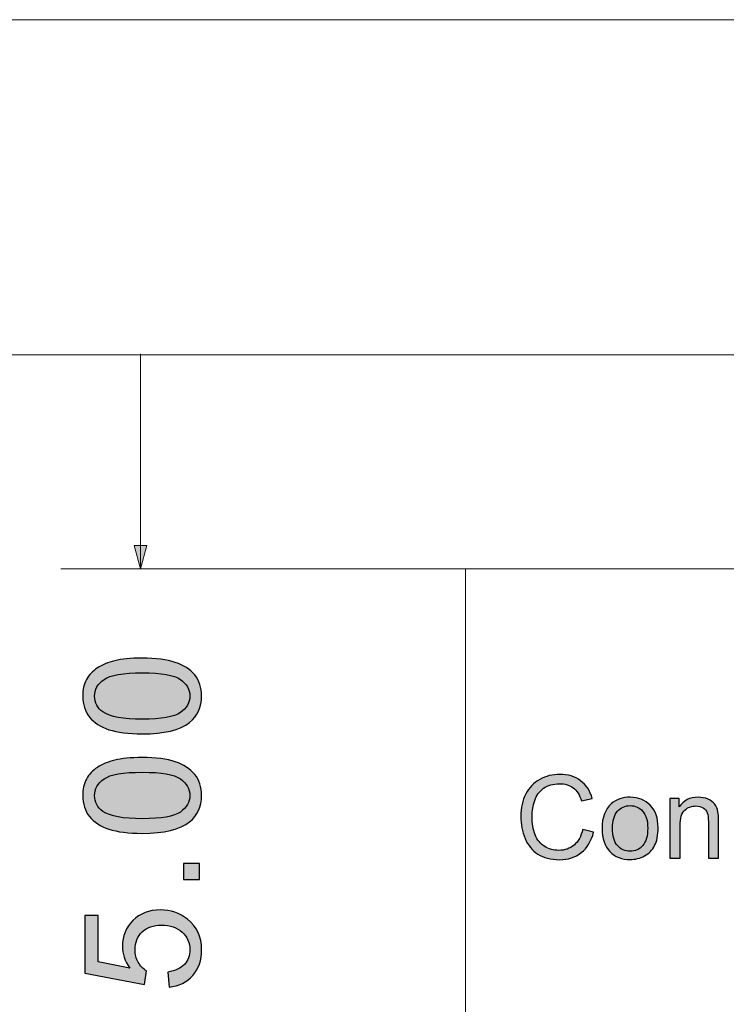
# Model space of a CAD drawing. Header units: millimetres. Extents: x -296 to 295, y -209 to 209.
# Tile 64 of 123: x -76 to -46, y 167 to 209. Entities that reach past the tile are written whole.
import ezdxf
from ezdxf.lldxf.tags import DXFTag

# ---------------------------------------------------------------- set-up
doc = ezdxf.new("R2010")
doc.units = ezdxf.units.MM
doc.header["$MEASUREMENT"] = 0
doc.layers.add('layer 1', color=7, linetype='Continuous')
tags = doc.linetypes.add('New Line2', pattern=[1.5, 1, -0.5]).pattern_tags.tags
tags[6:7] = [DXFTag(74, 4), DXFTag(75, 0), DXFTag(340, '0'), DXFTag(46, 1.0), DXFTag(50, 0.0), DXFTag(44, 0.0), DXFTag(45, 0.0)]
tags[4:5] = [DXFTag(74, 4), DXFTag(75, 0), DXFTag(340, '0'), DXFTag(46, 1.0), DXFTag(50, 0.0), DXFTag(44, 0.0), DXFTag(45, 0.0)]

msp = doc.modelspace()

# ---------------------------------------------------------------- hatches: boundary and pattern name
at = {"layer": 'layer 1'}
h = msp.add_hatch(color=250, dxfattribs=at)
edge = h.paths.add_edge_path()
edge.add_spline(control_points=[(-70.8035, 186.4621), (-70.8035, 186.4621), (-71.0758, 185.4462), (-71.0758, 185.4462), (-71.0758, 185.4462), (-71.348, 186.4621), (-71.348, 186.4621), (-71.348, 186.4621), (-70.8035, 186.4621), (-70.8035, 186.4621)], knot_values=[0, 0, 0, 0, 0.3333333, 0.3333333, 0.3333333, 0.6666667, 0.6666667, 0.6666667, 1, 1, 1, 1], degree=3, periodic=1)
h = msp.add_hatch(color=250, dxfattribs=at)
edge = h.paths.add_edge_path()
edge.add_spline(control_points=[(-71.0039, 178.2816), (-71.6001, 178.2816), (-72.0822, 178.3428), (-72.4467, 178.4651), (-72.8125, 178.5886), (-73.0935, 178.7708), (-73.2899, 179.0131), (-73.4863, 179.2541), (-73.5839, 179.5587), (-73.5839, 179.9256), (-73.5839, 180.1961), (-73.5298, 180.4336), (-73.4204, 180.6394), (-73.3111, 180.844), (-73.1535, 181.0133), (-72.9477, 181.145), (-72.7431, 181.2767), (-72.4926, 181.3802), (-72.1975, 181.4555), (-71.9023, 181.5319), (-71.5037, 181.5695), (-71.0039, 181.5695), (-70.4112, 181.5695), (-69.9314, 181.5084), (-69.5669, 181.3873), (-69.2012, 181.2662), (-68.9201, 181.0839), (-68.7226, 180.8416), (-68.525, 180.6006), (-68.4262, 180.2948), (-68.4262, 179.9256), (-68.4262, 179.4399), (-68.5991, 179.0578), (-68.946, 178.7802), (-69.3693, 178.4474), (-70.0549, 178.2816), (-71.0039, 178.2816)], knot_values=[0, 0, 0, 0, 0.0833333, 0.0833333, 0.0833333, 0.1666667, 0.1666667, 0.1666667, 0.25, 0.25, 0.25, 0.3333333, 0.3333333, 0.3333333, 0.4166667, 0.4166667, 0.4166667, 0.5, 0.5, 0.5, 0.5833333, 0.5833333, 0.5833333, 0.6666667, 0.6666667, 0.6666667, 0.75, 0.75, 0.75, 0.8333333, 0.8333333, 0.8333333, 0.9166667, 0.9166667, 0.9166667, 1, 1, 1, 1], degree=3, periodic=1)
h = msp.add_hatch(color=250, dxfattribs=at)
edge = h.paths.add_edge_path()
edge.add_spline(control_points=[(-71.0015, 178.9166), (-70.1701, 178.9166), (-69.6175, 179.0131), (-69.3446, 179.2071), (-69.0706, 179.4011), (-68.9342, 179.641), (-68.9342, 179.9256), (-68.9342, 180.2102), (-69.0718, 180.4501), (-69.3458, 180.6441), (-69.621, 180.8381), (-70.1725, 180.9345), (-71.0015, 180.9345), (-71.8329, 180.9345), (-72.3856, 180.8381), (-72.6584, 180.6441), (-72.9324, 180.4512), (-73.0688, 180.209), (-73.0688, 179.9185), (-73.0688, 179.634), (-72.9477, 179.4058), (-72.7066, 179.2353), (-72.3997, 179.0225), (-71.8306, 178.9166), (-71.0015, 178.9166)], knot_values=[0, 0, 0, 0, 0.125, 0.125, 0.125, 0.25, 0.25, 0.25, 0.375, 0.375, 0.375, 0.5, 0.5, 0.5, 0.625, 0.625, 0.625, 0.75, 0.75, 0.75, 0.875, 0.875, 0.875, 1, 1, 1, 1], degree=3, periodic=1)
h = msp.add_hatch(color=250, dxfattribs=at)
edge = h.paths.add_edge_path()
edge.add_spline(control_points=[(-71.0039, 173.9654), (-71.6001, 173.9654), (-72.0822, 174.0266), (-72.4467, 174.1489), (-72.8125, 174.2724), (-73.0935, 174.4546), (-73.2899, 174.6969), (-73.4863, 174.9379), (-73.5839, 175.2425), (-73.5839, 175.6094), (-73.5839, 175.8799), (-73.5298, 176.1174), (-73.4204, 176.3232), (-73.3111, 176.5278), (-73.1535, 176.6971), (-72.9477, 176.8288), (-72.7431, 176.9605), (-72.4926, 177.064), (-72.1975, 177.1393), (-71.9023, 177.2157), (-71.5037, 177.2533), (-71.0039, 177.2533), (-70.4112, 177.2533), (-69.9314, 177.1922), (-69.5669, 177.0711), (-69.2012, 176.95), (-68.9201, 176.7677), (-68.7226, 176.5254), (-68.525, 176.2844), (-68.4262, 175.9786), (-68.4262, 175.6094), (-68.4262, 175.1237), (-68.5991, 174.7416), (-68.946, 174.464), (-69.3693, 174.1312), (-70.0549, 173.9654), (-71.0039, 173.9654)], knot_values=[0, 0, 0, 0, 0.0833333, 0.0833333, 0.0833333, 0.1666667, 0.1666667, 0.1666667, 0.25, 0.25, 0.25, 0.3333333, 0.3333333, 0.3333333, 0.4166667, 0.4166667, 0.4166667, 0.5, 0.5, 0.5, 0.5833333, 0.5833333, 0.5833333, 0.6666667, 0.6666667, 0.6666667, 0.75, 0.75, 0.75, 0.8333333, 0.8333333, 0.8333333, 0.9166667, 0.9166667, 0.9166667, 1, 1, 1, 1], degree=3, periodic=1)
h = msp.add_hatch(color=250, dxfattribs=at)
edge = h.paths.add_edge_path()
edge.add_spline(control_points=[(-71.0015, 174.6004), (-70.1701, 174.6004), (-69.6175, 174.6969), (-69.3446, 174.8909), (-69.0706, 175.0849), (-68.9342, 175.3248), (-68.9342, 175.6094), (-68.9342, 175.894), (-69.0718, 176.1339), (-69.3458, 176.3279), (-69.621, 176.5219), (-70.1725, 176.6183), (-71.0015, 176.6183), (-71.8329, 176.6183), (-72.3856, 176.5219), (-72.6584, 176.3279), (-72.9324, 176.135), (-73.0688, 175.8928), (-73.0688, 175.6023), (-73.0688, 175.3178), (-72.9477, 175.0896), (-72.7066, 174.9191), (-72.3997, 174.7063), (-71.8306, 174.6004), (-71.0015, 174.6004)], knot_values=[0, 0, 0, 0, 0.125, 0.125, 0.125, 0.25, 0.25, 0.25, 0.375, 0.375, 0.375, 0.5, 0.5, 0.5, 0.625, 0.625, 0.625, 0.75, 0.75, 0.75, 0.875, 0.875, 0.875, 1, 1, 1, 1], degree=3, periodic=1)
h = msp.add_hatch(color=18, dxfattribs=at)
edge = h.paths.add_edge_path()
edge.add_spline(control_points=[(-51.8928, 174.1397), (-51.8928, 174.1397), (-51.4178, 174.0197), (-51.4178, 174.0197), (-51.517, 173.6306), (-51.6953, 173.3347), (-51.9528, 173.1306), (-52.2103, 172.9264), (-52.5253, 172.8239), (-52.8978, 172.8239), (-53.2828, 172.8239), (-53.5961, 172.9022), (-53.8378, 173.0597), (-54.0795, 173.2164), (-54.2628, 173.4439), (-54.3886, 173.7414), (-54.5145, 174.0397), (-54.5778, 174.3589), (-54.5778, 174.7006), (-54.5778, 175.0731), (-54.507, 175.3981), (-54.3645, 175.6756), (-54.222, 175.9531), (-54.0195, 176.1639), (-53.757, 176.3081), (-53.4945, 176.4522), (-53.2053, 176.5239), (-52.8903, 176.5239), (-52.532, 176.5239), (-52.2311, 176.4331), (-51.9878, 176.2506), (-51.7436, 176.0681), (-51.5736, 175.8122), (-51.4778, 175.4822), (-51.4778, 175.4822), (-51.9428, 175.3722), (-51.9428, 175.3722), (-52.0253, 175.6322), (-52.1461, 175.8222), (-52.3036, 175.9406), (-52.4611, 176.0597), (-52.6595, 176.1189), (-52.8986, 176.1189), (-53.1728, 176.1189), (-53.4028, 176.0531), (-53.587, 175.9214), (-53.7711, 175.7897), (-53.9011, 175.6122), (-53.9753, 175.3906), (-54.0503, 175.1681), (-54.0878, 174.9389), (-54.0878, 174.7031), (-54.0878, 174.3989), (-54.0436, 174.1331), (-53.9553, 173.9064), (-53.867, 173.6789), (-53.7295, 173.5097), (-53.5428, 173.3972), (-53.3561, 173.2847), (-53.1545, 173.2289), (-52.937, 173.2289), (-52.672, 173.2289), (-52.4486, 173.3056), (-52.2653, 173.4581), (-52.082, 173.6114), (-51.9578, 173.8381), (-51.8928, 174.1397)], knot_values=[0, 0, 0, 0, 0.0454545, 0.0454545, 0.0454545, 0.0909091, 0.0909091, 0.0909091, 0.1363636, 0.1363636, 0.1363636, 0.1818182, 0.1818182, 0.1818182, 0.2272727, 0.2272727, 0.2272727, 0.2727273, 0.2727273, 0.2727273, 0.3181818, 0.3181818, 0.3181818, 0.3636364, 0.3636364, 0.3636364, 0.4090909, 0.4090909, 0.4090909, 0.4545455, 0.4545455, 0.4545455, 0.5, 0.5, 0.5, 0.5454545, 0.5454545, 0.5454545, 0.5909091, 0.5909091, 0.5909091, 0.6363636, 0.6363636, 0.6363636, 0.6818182, 0.6818182, 0.6818182, 0.7272727, 0.7272727, 0.7272727, 0.7727273, 0.7727273, 0.7727273, 0.8181818, 0.8181818, 0.8181818, 0.8636364, 0.8636364, 0.8636364, 0.9090909, 0.9090909, 0.9090909, 0.9545455, 0.9545455, 0.9545455, 1, 1, 1, 1], degree=3, periodic=1)
h = msp.add_hatch(color=18, dxfattribs=at)
edge = h.paths.add_edge_path()
edge.add_spline(control_points=[(-51.052, 174.1814), (-51.052, 174.6606), (-50.9187, 175.0156), (-50.6512, 175.2464), (-50.4287, 175.4381), (-50.1562, 175.5339), (-49.8353, 175.5339), (-49.4795, 175.5339), (-49.1878, 175.4172), (-48.9612, 175.1839), (-48.7353, 174.9514), (-48.622, 174.6289), (-48.622, 174.2181), (-48.622, 173.8847), (-48.672, 173.6231), (-48.772, 173.4322), (-48.872, 173.2414), (-49.0178, 173.0931), (-49.2095, 172.9872), (-49.4003, 172.8814), (-49.6095, 172.8289), (-49.8353, 172.8289), (-50.1987, 172.8289), (-50.492, 172.9447), (-50.7162, 173.1772), (-50.9403, 173.4097), (-51.052, 173.7447), (-51.052, 174.1814)], knot_values=[0, 0, 0, 0, 0.1111111, 0.1111111, 0.1111111, 0.2222222, 0.2222222, 0.2222222, 0.3333333, 0.3333333, 0.3333333, 0.4444444, 0.4444444, 0.4444444, 0.5555556, 0.5555556, 0.5555556, 0.6666667, 0.6666667, 0.6666667, 0.7777778, 0.7777778, 0.7777778, 0.8888889, 0.8888889, 0.8888889, 1, 1, 1, 1], degree=3, periodic=1)
h = msp.add_hatch(color=18, dxfattribs=at)
edge = h.paths.add_edge_path()
edge.add_spline(control_points=[(-48.1062, 172.8839), (-48.1062, 172.8839), (-48.1062, 175.4789), (-48.1062, 175.4789), (-48.1062, 175.4789), (-47.7112, 175.4789), (-47.7112, 175.4789), (-47.7112, 175.4789), (-47.7112, 175.1106), (-47.7112, 175.1106), (-47.5212, 175.3931), (-47.2462, 175.5339), (-46.887, 175.5339), (-46.7304, 175.5339), (-46.587, 175.5056), (-46.4562, 175.4497), (-46.3254, 175.3939), (-46.227, 175.3197), (-46.162, 175.2289), (-46.097, 175.1381), (-46.0512, 175.0297), (-46.0254, 174.9047), (-46.0095, 174.8231), (-46.0012, 174.6806), (-46.0012, 174.4772), (-46.0012, 174.4772), (-46.0012, 172.8839), (-46.0012, 172.8839), (-46.0012, 172.8839), (-46.4412, 172.8839), (-46.4412, 172.8839), (-46.4412, 172.8839), (-46.4412, 174.4606), (-46.4412, 174.4606), (-46.4412, 174.6397), (-46.4579, 174.7739), (-46.492, 174.8622), (-46.5262, 174.9506), (-46.587, 175.0214), (-46.6737, 175.0747), (-46.7604, 175.1272), (-46.8629, 175.1539), (-46.9795, 175.1539), (-47.1662, 175.1539), (-47.327, 175.0947), (-47.4629, 174.9756), (-47.5987, 174.8572), (-47.6662, 174.6314), (-47.6662, 174.2997), (-47.6662, 174.2997), (-47.6662, 172.8839), (-47.6662, 172.8839), (-47.6662, 172.8839), (-48.1062, 172.8839), (-48.1062, 172.8839)], knot_values=[0, 0, 0, 0, 0.0555556, 0.0555556, 0.0555556, 0.1111111, 0.1111111, 0.1111111, 0.1666667, 0.1666667, 0.1666667, 0.2222222, 0.2222222, 0.2222222, 0.2777778, 0.2777778, 0.2777778, 0.3333333, 0.3333333, 0.3333333, 0.3888889, 0.3888889, 0.3888889, 0.4444444, 0.4444444, 0.4444444, 0.5, 0.5, 0.5, 0.5555556, 0.5555556, 0.5555556, 0.6111111, 0.6111111, 0.6111111, 0.6666667, 0.6666667, 0.6666667, 0.7222222, 0.7222222, 0.7222222, 0.7777778, 0.7777778, 0.7777778, 0.8333333, 0.8333333, 0.8333333, 0.8888889, 0.8888889, 0.8888889, 0.9444444, 0.9444444, 0.9444444, 1, 1, 1, 1], degree=3, periodic=1)
h = msp.add_hatch(color=18, dxfattribs=at)
edge = h.paths.add_edge_path()
edge.add_spline(control_points=[(-50.602, 174.1806), (-50.602, 173.8489), (-50.5295, 173.6006), (-50.3845, 173.4364), (-50.2387, 173.2714), (-50.0562, 173.1889), (-49.8353, 173.1889), (-49.617, 173.1889), (-49.4353, 173.2714), (-49.2895, 173.4372), (-49.1445, 173.6031), (-49.072, 173.8556), (-49.072, 174.1947), (-49.072, 174.5147), (-49.1453, 174.7572), (-49.2912, 174.9214), (-49.437, 175.0864), (-49.6187, 175.1689), (-49.8353, 175.1689), (-50.0562, 175.1689), (-50.2387, 175.0872), (-50.3845, 174.9231), (-50.5295, 174.7589), (-50.602, 174.5114), (-50.602, 174.1806)], knot_values=[0, 0, 0, 0, 0.125, 0.125, 0.125, 0.25, 0.25, 0.25, 0.375, 0.375, 0.375, 0.5, 0.5, 0.5, 0.625, 0.625, 0.625, 0.75, 0.75, 0.75, 0.875, 0.875, 0.875, 1, 1, 1, 1], degree=3, periodic=1)
h = msp.add_hatch(color=250, dxfattribs=at)
edge = h.paths.add_edge_path()
edge.add_spline(control_points=[(-68.5109, 171.9588), (-68.5109, 171.9588), (-69.2165, 171.9588), (-69.2165, 171.9588), (-69.2165, 171.9588), (-69.2165, 172.6643), (-69.2165, 172.6643), (-69.2165, 172.6643), (-68.5109, 172.6643), (-68.5109, 172.6643), (-68.5109, 172.6643), (-68.5109, 171.9588), (-68.5109, 171.9588)], knot_values=[0, 0, 0, 0, 0.25, 0.25, 0.25, 0.5, 0.5, 0.5, 0.75, 0.75, 0.75, 1, 1, 1, 1], degree=3, periodic=1)
h = msp.add_hatch(color=250, dxfattribs=at)
edge = h.paths.add_edge_path()
edge.add_spline(control_points=[(-69.8374, 167.2968), (-69.8374, 167.2968), (-69.8867, 167.946), (-69.8867, 167.946), (-69.5704, 167.9942), (-69.3329, 168.1059), (-69.173, 168.2799), (-69.0142, 168.454), (-68.9342, 168.6668), (-68.9342, 168.9173), (-68.9342, 169.2195), (-69.0471, 169.4723), (-69.2717, 169.6781), (-69.4975, 169.8827), (-69.7962, 169.985), (-70.1678, 169.985), (-70.5217, 169.985), (-70.8004, 169.8874), (-71.0051, 169.691), (-71.2097, 169.4947), (-71.312, 169.2348), (-71.312, 168.9114), (-71.312, 168.7103), (-71.2661, 168.5304), (-71.1744, 168.3705), (-71.0827, 168.2117), (-70.9639, 168.0871), (-70.8181, 167.9953), (-70.8181, 167.9953), (-70.9027, 167.4097), (-70.9027, 167.4097), (-70.9027, 167.4097), (-73.4992, 167.8966), (-73.4992, 167.8966), (-73.4992, 167.8966), (-73.4992, 170.4013), (-73.4992, 170.4013), (-73.4992, 170.4013), (-72.9065, 170.4013), (-72.9065, 170.4013), (-72.9065, 170.4013), (-72.9065, 168.3916), (-72.9065, 168.3916), (-72.9065, 168.3916), (-71.5436, 168.1223), (-71.5436, 168.1223), (-71.7565, 168.4246), (-71.8623, 168.7421), (-71.8623, 169.0737), (-71.8623, 169.5135), (-71.7094, 169.8851), (-71.4037, 170.1873), (-71.098, 170.4895), (-70.7052, 170.6412), (-70.2254, 170.6412), (-69.768, 170.6412), (-69.3729, 170.5083), (-69.0401, 170.2425), (-68.6308, 169.9192), (-68.4262, 169.477), (-68.4262, 168.9173), (-68.4262, 168.4587), (-68.5556, 168.0847), (-68.8131, 167.7943), (-69.0706, 167.5038), (-69.4117, 167.338), (-69.8374, 167.2968)], knot_values=[0, 0, 0, 0, 0.0454545, 0.0454545, 0.0454545, 0.0909091, 0.0909091, 0.0909091, 0.1363636, 0.1363636, 0.1363636, 0.1818182, 0.1818182, 0.1818182, 0.2272727, 0.2272727, 0.2272727, 0.2727273, 0.2727273, 0.2727273, 0.3181818, 0.3181818, 0.3181818, 0.3636364, 0.3636364, 0.3636364, 0.4090909, 0.4090909, 0.4090909, 0.4545455, 0.4545455, 0.4545455, 0.5, 0.5, 0.5, 0.5454545, 0.5454545, 0.5454545, 0.5909091, 0.5909091, 0.5909091, 0.6363636, 0.6363636, 0.6363636, 0.6818182, 0.6818182, 0.6818182, 0.7272727, 0.7272727, 0.7272727, 0.7727273, 0.7727273, 0.7727273, 0.8181818, 0.8181818, 0.8181818, 0.8636364, 0.8636364, 0.8636364, 0.9090909, 0.9090909, 0.9090909, 0.9545455, 0.9545455, 0.9545455, 1, 1, 1, 1], degree=3, periodic=1)

# ---------------------------------------------------------------- linework, layer by layer
at = {"layer": 'layer 1', "color": 1, "lineweight": 0}
msp.add_open_spline([(295.3283, 209.2747), (295.3283, 209.2747), (295.3283, -208.9236), (295.3283, -208.9236), (295.3283, -208.9236), (-296.1944, -208.9236), (-296.1944, -208.9236), (-296.1944, -208.9236), (-296.1944, 209.2747), (-296.1944, 209.2747), (-296.1944, 209.2747), (295.3283, 209.2747), (295.3283, 209.2747)], degree=3, knots=[0, 0, 0, 0, 0.25, 0.25, 0.25, 0.5, 0.5, 0.5, 0.75, 0.75, 0.75, 1, 1, 1, 1], dxfattribs=at)
at = {"layer": 'layer 1', "color": 5, "lineweight": 0}
msp.add_open_spline([(-281.2487, 194.7284), (-281.2487, 194.7284), (-281.2487, -197.0649), (-281.2487, -197.0649), (-281.2487, -197.0649), (283.3586, -197.0649), (283.3586, -197.0649)], degree=3, knots=[0, 0, 0, 0, 0.5, 0.5, 0.5, 1, 1, 1, 1], dxfattribs=at)
msp.add_open_spline([(283.3586, 194.7284), (283.3586, 194.7284), (-281.2487, 194.7284), (-281.2487, 194.7284)], degree=3, dxfattribs=at)
at = {"layer": 'layer 1', "color": 250, "lineweight": 9}
for points in [[(-71.0758, 185.4462), (-71.0758, 185.4462), (-71.0758, 194.7789), (-71.0758, 194.7789)], [(-56.971, 185.4462), (-56.971, 185.4462), (-74.5328, 185.4462), (-74.5328, 185.4462)]]:
    msp.add_open_spline(points, degree=3, dxfattribs=at)
msp.add_open_spline([(-70.8035, 186.4621), (-70.8035, 186.4621), (-71.0758, 185.4462), (-71.0758, 185.4462), (-71.0758, 185.4462), (-71.348, 186.4621), (-71.348, 186.4621), (-71.348, 186.4621), (-70.8035, 186.4621), (-70.8035, 186.4621)], degree=3, knots=[0, 0, 0, 0, 0.3333333, 0.3333333, 0.3333333, 0.6666667, 0.6666667, 0.6666667, 1, 1, 1, 1], dxfattribs=at)
at = {"layer": 'layer 1', "color": 250, "linetype": 'New Line2', "lineweight": 18}
msp.add_open_spline([(-15.7936, 160.4462), (-15.7936, 160.4462), (-56.971, 160.4462), (-56.971, 160.4462), (-56.971, 160.4462), (-56.971, 185.4462), (-56.971, 185.4462), (-56.971, 185.4462), (-15.7936, 185.4462), (-15.7936, 185.4462), (-15.7936, 185.4462), (-15.7936, 160.4462), (-15.7936, 160.4462)], degree=3, knots=[0, 0, 0, 0, 0.25, 0.25, 0.25, 0.5, 0.5, 0.5, 0.75, 0.75, 0.75, 1, 1, 1, 1], dxfattribs=at)
at = {"layer": 'layer 1', "color": 250}
for points, knots in [([(-71.0039, 178.2816), (-71.6001, 178.2816), (-72.0822, 178.3428), (-72.4467, 178.4651), (-72.8125, 178.5886), (-73.0935, 178.7708), (-73.2899, 179.0131), (-73.4863, 179.2541), (-73.5839, 179.5587), (-73.5839, 179.9256), (-73.5839, 180.1961), (-73.5298, 180.4336), (-73.4204, 180.6394), (-73.3111, 180.844), (-73.1535, 181.0133), (-72.9477, 181.145), (-72.7431, 181.2767), (-72.4926, 181.3802), (-72.1975, 181.4555), (-71.9023, 181.5319), (-71.5037, 181.5695), (-71.0039, 181.5695), (-70.4112, 181.5695), (-69.9314, 181.5084), (-69.5669, 181.3873), (-69.2012, 181.2662), (-68.9201, 181.0839), (-68.7226, 180.8416), (-68.525, 180.6006), (-68.4262, 180.2948), (-68.4262, 179.9256), (-68.4262, 179.4399), (-68.5991, 179.0578), (-68.946, 178.7802), (-69.3693, 178.4474), (-70.0549, 178.2816), (-71.0039, 178.2816)], [0, 0, 0, 0, 0.0833333, 0.0833333, 0.0833333, 0.1666667, 0.1666667, 0.1666667, 0.25, 0.25, 0.25, 0.3333333, 0.3333333, 0.3333333, 0.4166667, 0.4166667, 0.4166667, 0.5, 0.5, 0.5, 0.5833333, 0.5833333, 0.5833333, 0.6666667, 0.6666667, 0.6666667, 0.75, 0.75, 0.75, 0.8333333, 0.8333333, 0.8333333, 0.9166667, 0.9166667, 0.9166667, 1, 1, 1, 1]), ([(-71.0015, 178.9166), (-70.1701, 178.9166), (-69.6175, 179.0131), (-69.3446, 179.2071), (-69.0706, 179.4011), (-68.9342, 179.641), (-68.9342, 179.9256), (-68.9342, 180.2102), (-69.0718, 180.4501), (-69.3458, 180.6441), (-69.621, 180.8381), (-70.1725, 180.9345), (-71.0015, 180.9345), (-71.8329, 180.9345), (-72.3856, 180.8381), (-72.6584, 180.6441), (-72.9324, 180.4512), (-73.0688, 180.209), (-73.0688, 179.9185), (-73.0688, 179.634), (-72.9477, 179.4058), (-72.7066, 179.2353), (-72.3997, 179.0225), (-71.8306, 178.9166), (-71.0015, 178.9166)], [0, 0, 0, 0, 0.125, 0.125, 0.125, 0.25, 0.25, 0.25, 0.375, 0.375, 0.375, 0.5, 0.5, 0.5, 0.625, 0.625, 0.625, 0.75, 0.75, 0.75, 0.875, 0.875, 0.875, 1, 1, 1, 1]), ([(-71.0039, 173.9654), (-71.6001, 173.9654), (-72.0822, 174.0266), (-72.4467, 174.1489), (-72.8125, 174.2724), (-73.0935, 174.4546), (-73.2899, 174.6969), (-73.4863, 174.9379), (-73.5839, 175.2425), (-73.5839, 175.6094), (-73.5839, 175.8799), (-73.5298, 176.1174), (-73.4204, 176.3232), (-73.3111, 176.5278), (-73.1535, 176.6971), (-72.9477, 176.8288), (-72.7431, 176.9605), (-72.4926, 177.064), (-72.1975, 177.1393), (-71.9023, 177.2157), (-71.5037, 177.2533), (-71.0039, 177.2533), (-70.4112, 177.2533), (-69.9314, 177.1922), (-69.5669, 177.0711), (-69.2012, 176.95), (-68.9201, 176.7677), (-68.7226, 176.5254), (-68.525, 176.2844), (-68.4262, 175.9786), (-68.4262, 175.6094), (-68.4262, 175.1237), (-68.5991, 174.7416), (-68.946, 174.464), (-69.3693, 174.1312), (-70.0549, 173.9654), (-71.0039, 173.9654)], [0, 0, 0, 0, 0.0833333, 0.0833333, 0.0833333, 0.1666667, 0.1666667, 0.1666667, 0.25, 0.25, 0.25, 0.3333333, 0.3333333, 0.3333333, 0.4166667, 0.4166667, 0.4166667, 0.5, 0.5, 0.5, 0.5833333, 0.5833333, 0.5833333, 0.6666667, 0.6666667, 0.6666667, 0.75, 0.75, 0.75, 0.8333333, 0.8333333, 0.8333333, 0.9166667, 0.9166667, 0.9166667, 1, 1, 1, 1]), ([(-71.0015, 174.6004), (-70.1701, 174.6004), (-69.6175, 174.6969), (-69.3446, 174.8909), (-69.0706, 175.0849), (-68.9342, 175.3248), (-68.9342, 175.6094), (-68.9342, 175.894), (-69.0718, 176.1339), (-69.3458, 176.3279), (-69.621, 176.5219), (-70.1725, 176.6183), (-71.0015, 176.6183), (-71.8329, 176.6183), (-72.3856, 176.5219), (-72.6584, 176.3279), (-72.9324, 176.135), (-73.0688, 175.8928), (-73.0688, 175.6023), (-73.0688, 175.3178), (-72.9477, 175.0896), (-72.7066, 174.9191), (-72.3997, 174.7063), (-71.8306, 174.6004), (-71.0015, 174.6004)], [0, 0, 0, 0, 0.125, 0.125, 0.125, 0.25, 0.25, 0.25, 0.375, 0.375, 0.375, 0.5, 0.5, 0.5, 0.625, 0.625, 0.625, 0.75, 0.75, 0.75, 0.875, 0.875, 0.875, 1, 1, 1, 1]), ([(-68.5109, 171.9588), (-68.5109, 171.9588), (-69.2165, 171.9588), (-69.2165, 171.9588), (-69.2165, 171.9588), (-69.2165, 172.6643), (-69.2165, 172.6643), (-69.2165, 172.6643), (-68.5109, 172.6643), (-68.5109, 172.6643), (-68.5109, 172.6643), (-68.5109, 171.9588), (-68.5109, 171.9588)], [0, 0, 0, 0, 0.25, 0.25, 0.25, 0.5, 0.5, 0.5, 0.75, 0.75, 0.75, 1, 1, 1, 1]), ([(-69.8374, 167.2968), (-69.8374, 167.2968), (-69.8867, 167.946), (-69.8867, 167.946), (-69.5704, 167.9942), (-69.3329, 168.1059), (-69.173, 168.2799), (-69.0142, 168.454), (-68.9342, 168.6668), (-68.9342, 168.9173), (-68.9342, 169.2195), (-69.0471, 169.4723), (-69.2717, 169.6781), (-69.4975, 169.8827), (-69.7962, 169.985), (-70.1678, 169.985), (-70.5217, 169.985), (-70.8004, 169.8874), (-71.0051, 169.691), (-71.2097, 169.4947), (-71.312, 169.2348), (-71.312, 168.9114), (-71.312, 168.7103), (-71.2661, 168.5304), (-71.1744, 168.3705), (-71.0827, 168.2117), (-70.9639, 168.0871), (-70.8181, 167.9953), (-70.8181, 167.9953), (-70.9027, 167.4097), (-70.9027, 167.4097), (-70.9027, 167.4097), (-73.4992, 167.8966), (-73.4992, 167.8966), (-73.4992, 167.8966), (-73.4992, 170.4013), (-73.4992, 170.4013), (-73.4992, 170.4013), (-72.9065, 170.4013), (-72.9065, 170.4013), (-72.9065, 170.4013), (-72.9065, 168.3916), (-72.9065, 168.3916), (-72.9065, 168.3916), (-71.5436, 168.1223), (-71.5436, 168.1223), (-71.7565, 168.4246), (-71.8623, 168.7421), (-71.8623, 169.0737), (-71.8623, 169.5135), (-71.7094, 169.8851), (-71.4037, 170.1873), (-71.098, 170.4895), (-70.7052, 170.6412), (-70.2254, 170.6412), (-69.768, 170.6412), (-69.3729, 170.5083), (-69.0401, 170.2425), (-68.6308, 169.9192), (-68.4262, 169.477), (-68.4262, 168.9173), (-68.4262, 168.4587), (-68.5556, 168.0847), (-68.8131, 167.7943), (-69.0706, 167.5038), (-69.4117, 167.338), (-69.8374, 167.2968)], [0, 0, 0, 0, 0.0454545, 0.0454545, 0.0454545, 0.0909091, 0.0909091, 0.0909091, 0.1363636, 0.1363636, 0.1363636, 0.1818182, 0.1818182, 0.1818182, 0.2272727, 0.2272727, 0.2272727, 0.2727273, 0.2727273, 0.2727273, 0.3181818, 0.3181818, 0.3181818, 0.3636364, 0.3636364, 0.3636364, 0.4090909, 0.4090909, 0.4090909, 0.4545455, 0.4545455, 0.4545455, 0.5, 0.5, 0.5, 0.5454545, 0.5454545, 0.5454545, 0.5909091, 0.5909091, 0.5909091, 0.6363636, 0.6363636, 0.6363636, 0.6818182, 0.6818182, 0.6818182, 0.7272727, 0.7272727, 0.7272727, 0.7727273, 0.7727273, 0.7727273, 0.8181818, 0.8181818, 0.8181818, 0.8636364, 0.8636364, 0.8636364, 0.9090909, 0.9090909, 0.9090909, 0.9545455, 0.9545455, 0.9545455, 1, 1, 1, 1])]:
    msp.add_open_spline(points, degree=3, knots=knots, dxfattribs=at)
at = {"layer": 'layer 1'}
for points, knots in [([(-51.8928, 174.1397), (-51.8928, 174.1397), (-51.4178, 174.0197), (-51.4178, 174.0197), (-51.517, 173.6306), (-51.6953, 173.3347), (-51.9528, 173.1306), (-52.2103, 172.9264), (-52.5253, 172.8239), (-52.8978, 172.8239), (-53.2828, 172.8239), (-53.5961, 172.9022), (-53.8378, 173.0597), (-54.0795, 173.2164), (-54.2628, 173.4439), (-54.3886, 173.7414), (-54.5145, 174.0397), (-54.5778, 174.3589), (-54.5778, 174.7006), (-54.5778, 175.0731), (-54.507, 175.3981), (-54.3645, 175.6756), (-54.222, 175.9531), (-54.0195, 176.1639), (-53.757, 176.3081), (-53.4945, 176.4522), (-53.2053, 176.5239), (-52.8903, 176.5239), (-52.532, 176.5239), (-52.2311, 176.4331), (-51.9878, 176.2506), (-51.7436, 176.0681), (-51.5736, 175.8122), (-51.4778, 175.4822), (-51.4778, 175.4822), (-51.9428, 175.3722), (-51.9428, 175.3722), (-52.0253, 175.6322), (-52.1461, 175.8222), (-52.3036, 175.9406), (-52.4611, 176.0597), (-52.6595, 176.1189), (-52.8986, 176.1189), (-53.1728, 176.1189), (-53.4028, 176.0531), (-53.587, 175.9214), (-53.7711, 175.7897), (-53.9011, 175.6122), (-53.9753, 175.3906), (-54.0503, 175.1681), (-54.0878, 174.9389), (-54.0878, 174.7031), (-54.0878, 174.3989), (-54.0436, 174.1331), (-53.9553, 173.9064), (-53.867, 173.6789), (-53.7295, 173.5097), (-53.5428, 173.3972), (-53.3561, 173.2847), (-53.1545, 173.2289), (-52.937, 173.2289), (-52.672, 173.2289), (-52.4486, 173.3056), (-52.2653, 173.4581), (-52.082, 173.6114), (-51.9578, 173.8381), (-51.8928, 174.1397)], [0, 0, 0, 0, 0.0454545, 0.0454545, 0.0454545, 0.0909091, 0.0909091, 0.0909091, 0.1363636, 0.1363636, 0.1363636, 0.1818182, 0.1818182, 0.1818182, 0.2272727, 0.2272727, 0.2272727, 0.2727273, 0.2727273, 0.2727273, 0.3181818, 0.3181818, 0.3181818, 0.3636364, 0.3636364, 0.3636364, 0.4090909, 0.4090909, 0.4090909, 0.4545455, 0.4545455, 0.4545455, 0.5, 0.5, 0.5, 0.5454545, 0.5454545, 0.5454545, 0.5909091, 0.5909091, 0.5909091, 0.6363636, 0.6363636, 0.6363636, 0.6818182, 0.6818182, 0.6818182, 0.7272727, 0.7272727, 0.7272727, 0.7727273, 0.7727273, 0.7727273, 0.8181818, 0.8181818, 0.8181818, 0.8636364, 0.8636364, 0.8636364, 0.9090909, 0.9090909, 0.9090909, 0.9545455, 0.9545455, 0.9545455, 1, 1, 1, 1]), ([(-51.052, 174.1814), (-51.052, 174.6606), (-50.9187, 175.0156), (-50.6512, 175.2464), (-50.4287, 175.4381), (-50.1562, 175.5339), (-49.8353, 175.5339), (-49.4795, 175.5339), (-49.1878, 175.4172), (-48.9612, 175.1839), (-48.7353, 174.9514), (-48.622, 174.6289), (-48.622, 174.2181), (-48.622, 173.8847), (-48.672, 173.6231), (-48.772, 173.4322), (-48.872, 173.2414), (-49.0178, 173.0931), (-49.2095, 172.9872), (-49.4003, 172.8814), (-49.6095, 172.8289), (-49.8353, 172.8289), (-50.1987, 172.8289), (-50.492, 172.9447), (-50.7162, 173.1772), (-50.9403, 173.4097), (-51.052, 173.7447), (-51.052, 174.1814)], [0, 0, 0, 0, 0.1111111, 0.1111111, 0.1111111, 0.2222222, 0.2222222, 0.2222222, 0.3333333, 0.3333333, 0.3333333, 0.4444444, 0.4444444, 0.4444444, 0.5555556, 0.5555556, 0.5555556, 0.6666667, 0.6666667, 0.6666667, 0.7777778, 0.7777778, 0.7777778, 0.8888889, 0.8888889, 0.8888889, 1, 1, 1, 1]), ([(-48.1062, 172.8839), (-48.1062, 172.8839), (-48.1062, 175.4789), (-48.1062, 175.4789), (-48.1062, 175.4789), (-47.7112, 175.4789), (-47.7112, 175.4789), (-47.7112, 175.4789), (-47.7112, 175.1106), (-47.7112, 175.1106), (-47.5212, 175.3931), (-47.2462, 175.5339), (-46.887, 175.5339), (-46.7304, 175.5339), (-46.587, 175.5056), (-46.4562, 175.4497), (-46.3254, 175.3939), (-46.227, 175.3197), (-46.162, 175.2289), (-46.097, 175.1381), (-46.0512, 175.0297), (-46.0254, 174.9047), (-46.0095, 174.8231), (-46.0012, 174.6806), (-46.0012, 174.4772), (-46.0012, 174.4772), (-46.0012, 172.8839), (-46.0012, 172.8839), (-46.0012, 172.8839), (-46.4412, 172.8839), (-46.4412, 172.8839), (-46.4412, 172.8839), (-46.4412, 174.4606), (-46.4412, 174.4606), (-46.4412, 174.6397), (-46.4579, 174.7739), (-46.492, 174.8622), (-46.5262, 174.9506), (-46.587, 175.0214), (-46.6737, 175.0747), (-46.7604, 175.1272), (-46.8629, 175.1539), (-46.9795, 175.1539), (-47.1662, 175.1539), (-47.327, 175.0947), (-47.4629, 174.9756), (-47.5987, 174.8572), (-47.6662, 174.6314), (-47.6662, 174.2997), (-47.6662, 174.2997), (-47.6662, 172.8839), (-47.6662, 172.8839), (-47.6662, 172.8839), (-48.1062, 172.8839), (-48.1062, 172.8839)], [0, 0, 0, 0, 0.0555556, 0.0555556, 0.0555556, 0.1111111, 0.1111111, 0.1111111, 0.1666667, 0.1666667, 0.1666667, 0.2222222, 0.2222222, 0.2222222, 0.2777778, 0.2777778, 0.2777778, 0.3333333, 0.3333333, 0.3333333, 0.3888889, 0.3888889, 0.3888889, 0.4444444, 0.4444444, 0.4444444, 0.5, 0.5, 0.5, 0.5555556, 0.5555556, 0.5555556, 0.6111111, 0.6111111, 0.6111111, 0.6666667, 0.6666667, 0.6666667, 0.7222222, 0.7222222, 0.7222222, 0.7777778, 0.7777778, 0.7777778, 0.8333333, 0.8333333, 0.8333333, 0.8888889, 0.8888889, 0.8888889, 0.9444444, 0.9444444, 0.9444444, 1, 1, 1, 1]), ([(-50.602, 174.1806), (-50.602, 173.8489), (-50.5295, 173.6006), (-50.3845, 173.4364), (-50.2387, 173.2714), (-50.0562, 173.1889), (-49.8353, 173.1889), (-49.617, 173.1889), (-49.4353, 173.2714), (-49.2895, 173.4372), (-49.1445, 173.6031), (-49.072, 173.8556), (-49.072, 174.1947), (-49.072, 174.5147), (-49.1453, 174.7572), (-49.2912, 174.9214), (-49.437, 175.0864), (-49.6187, 175.1689), (-49.8353, 175.1689), (-50.0562, 175.1689), (-50.2387, 175.0872), (-50.3845, 174.9231), (-50.5295, 174.7589), (-50.602, 174.5114), (-50.602, 174.1806)], [0, 0, 0, 0, 0.125, 0.125, 0.125, 0.25, 0.25, 0.25, 0.375, 0.375, 0.375, 0.5, 0.5, 0.5, 0.625, 0.625, 0.625, 0.75, 0.75, 0.75, 0.875, 0.875, 0.875, 1, 1, 1, 1])]:
    msp.add_open_spline(points, degree=3, knots=knots, dxfattribs=at)

doc.saveas('drawing.dxf')
